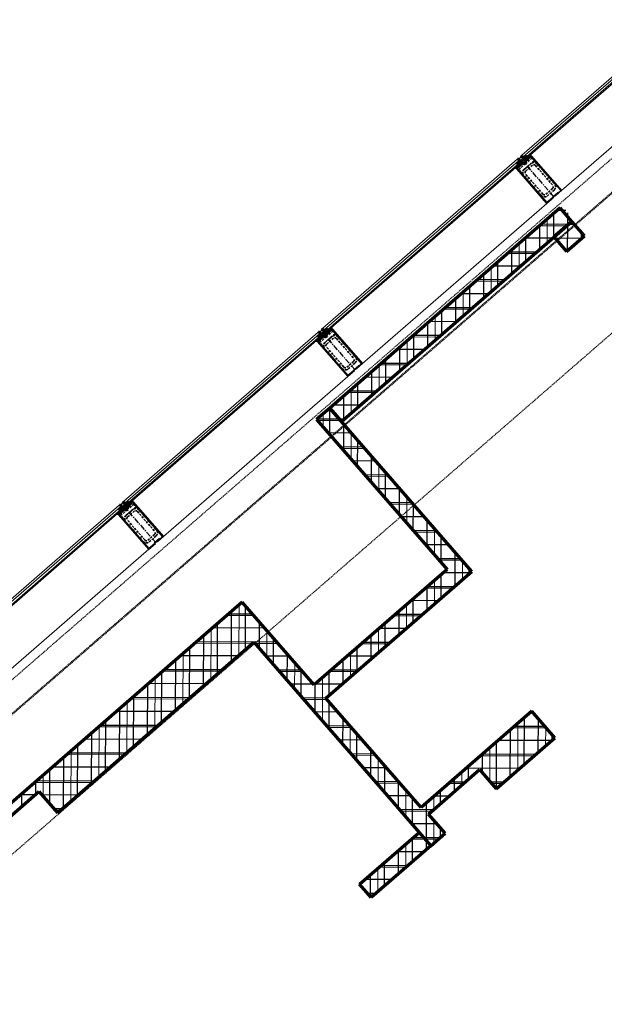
# Model space of a CAD drawing. Header units: millimetres. Extents: x 98667 to 994031, y -2704 to 533009.
# Tile 120 of 153: x 487303 to 490628, y 279529 to 285131. Entities that reach past the tile are written whole.
import ezdxf

# ---------------------------------------------------------------- set-up
doc = ezdxf.new("R2010")
doc.units = ezdxf.units.MM
for name, pattern in [('AP03000E0$0$CENTER', [50.8, 31.75, -6.35, 6.35, -6.35]), ('AP03000E0$0$HIDDEN', [9.525, 6.35, -3.175]), ('AP03000E0$0$HIDDENX2', [19.05, 12.7, -6.35])]:
    doc.linetypes.add(name, pattern=pattern)
for name, color, linetype, lineweight in [('A-WALL-FULL', 6, 'Continuous', 70), ('A-WALL-PATT', 5, 'Continuous', 15), ('AP03000E0$0$A-FLOR-EDGE', 1, 'AP03000E0$0$HIDDENX2', 15), ('AP03000E0$0$A-GLAZ-FULL-EXTR', 2, 'Continuous', 20), ('AP03000E0$0$A-GLAZ-MULL-EXTR', 3, 'Continuous', 35), ('AP03000E0$0$A-WALL-FNSH', 1, 'Continuous', 15)]:
    doc.layers.add(name, color=color, linetype=linetype, lineweight=lineweight)
doc.layers.add('A-WALL-PATT-50', color=5, linetype='Continuous')
doc.layers.add('AP03000E0$0$A-Slab Edge Guide', color=55, linetype='Continuous', lineweight=15, plot=False)

msp = doc.modelspace()

# ---------------------------------------------------------------- linework, layer by layer
at = {"color": 251, "linetype": 'AP03000E0$0$CENTER'}
for p, q in [((490342.4, 284121.8), (490145.6, 284348.2)), ((489210.4, 283137.7), (489013.5, 283364.1)), ((488078.3, 282153.6), (487881.5, 282380))]:
    msp.add_line(p, q, dxfattribs=at)
at = {"layer": 'A-WALL-FULL', "color": 251, "linetype": 'ByBlock'}
for p, q in [((490375.8, 284059.7), (489066.4, 282921.3)), ((490442.3, 283983.2), (490375.8, 284059.7)), ((489132.8, 282844.9), (490442.4, 283983.1)), ((490442.3, 283983.2), (490340.1, 283894.3)), ((490514.4, 283900.3), (490442.3, 283983.2)), ((490412.2, 283811.4), (490514.4, 283900.3)), ((490340.1, 283894.3), (490412.2, 283811.4)), ((489066.4, 282921.3), (488990.9, 282855.7)), ((489874.3, 281992), (489066.4, 282921.3)), ((489066.4, 282921.3), (489132.8, 282844.9)), ((489208.5, 282910.3), (489208.3, 282910.5)), ((488990.9, 282855.7), (489733.1, 282002.1)), ((489733.1, 282002.1), (488978.2, 281345.9)), ((489044.2, 281270.4), (489874.3, 281992)), ((488568.4, 281817.3), (486002.5, 279586.8)), ((488978.2, 281345.9), (488568.4, 281817.3)), ((488007.7, 281045), (488634.1, 281589.6)), ((488634.1, 281589.6), (488773.1, 281429.8)), ((488773.1, 281429.8), (489393.7, 280715.8)), ((489585.2, 280648), (489044.2, 281270.4)), ((490215.4, 281195.7), (489585.2, 280648)), ((490346.6, 281044.8), (490215.4, 281195.7)), ((487762, 280831.4), (488007.7, 281045)), ((490012.7, 280754.6), (490346.6, 281044.8)), ((487517.6, 280618.3), (487762, 280831.4)), ((489627, 280611.4), (489917.6, 280864)), ((489917.6, 280864), (490012.7, 280754.6)), ((487121.7, 280486.9), (487412.3, 280739.4)), ((487412.3, 280739.4), (487517.6, 280618.3)), ((489393.7, 280715.8), (489575.3, 280506.9)), ((489722.1, 280502), (489627, 280611.4)), ((489235.7, 280211.7), (489575.3, 280506.9)), ((489235.7, 280211.7), (489575.3, 280506.9)), ((489575.3, 280506.9), (489640.9, 280431.4)), ((489575.3, 280506.9), (489640.9, 280431.4)), ((489575.3, 280506.9), (489575.3, 280506.9)), ((489575.3, 280506.9), (489640.9, 280431.4)), ((489640.9, 280431.4), (489722.1, 280502)), ((489640.9, 280431.4), (489301.3, 280136.2)), ((489640.9, 280431.4), (489301.3, 280136.2)), ((489301.3, 280136.2), (489235.7, 280211.7)), ((489301.3, 280136.2), (489235.7, 280211.7))]:
    msp.add_line(p, q, dxfattribs=at)
at = {"layer": 'A-WALL-PATT', "color": 251, "linetype": 'Continuous'}
for p, q in [((490413.7, 283958.3), (490259.6, 283958.7)), ((490301.9, 283861.1), (490302.3, 283995.8)), ((490418.9, 283817.2), (490419.3, 283963.1)), ((490142.8, 283722.8), (490143.1, 283857.5)), ((490498.7, 283886.6), (490346.5, 283887)), ((490231.6, 283800), (490077.6, 283800.5)), ((489983.6, 283584.5), (489984, 283719.1)), ((490049.6, 283641.8), (489895.6, 283642.2)), ((489824.5, 283446.1), (489824.9, 283580.8)), ((489867.5, 283483.5), (489713.5, 283484)), ((489665.4, 283307.8), (489665.7, 283442.4)), ((489506.2, 283169.5), (489506.6, 283304.1)), ((489685.5, 283325.3), (489531.5, 283325.7)), ((489503.4, 283167), (489349.5, 283167.5)), ((489347.1, 283031.2), (489347.5, 283165.7)), ((489321.4, 283008.8), (489167.5, 283009.2)), ((489188, 282892.5), (489188.4, 283027.4)), ((489029, 282812), (489029.2, 282889)), ((489127.9, 282850.6), (488995.1, 282850.9)), ((489139.8, 282850.5), (489127.9, 282850.6)), ((489187.3, 282629.9), (489187.7, 282781.9)), ((489266.3, 282691.4), (489133.5, 282691.8)), ((489345.5, 282447.9), (489345.9, 282599.8)), ((489404.6, 282532.3), (489271.8, 282532.7)), ((489503.8, 282265.9), (489504.2, 282417.8)), ((489543, 282373.2), (489410.1, 282373.5)), ((489681.3, 282214), (489548.5, 282214.4)), ((489662, 282083.8), (489662.4, 282235.8)), ((489819.6, 282054.9), (489686.8, 282055.3)), ((489820.4, 281945.1), (489820.7, 282053.7)), ((489661.2, 281806.8), (489661.6, 281940)), ((489764.2, 281896.3), (489611.9, 281896.7)), ((488549.2, 281515.7), (488550, 281801.3)), ((489502.1, 281668.5), (489502.5, 281801.6)), ((488635, 281740.7), (488480.7, 281741.1)), ((489582.2, 281738.1), (489429.8, 281738.5)), ((488390, 281377.4), (488390.8, 281663)), ((488707.9, 281504.7), (488708.3, 281656.4)), ((489343, 281530.1), (489343.3, 281663.3)), ((488625.4, 281582), (488298.7, 281582.9)), ((488773.4, 281581.5), (488640.8, 281581.9)), ((489400.1, 281579.8), (489247.8, 281580.2)), ((488230.9, 281239.1), (488231.7, 281524.6)), ((489183.8, 281391.8), (489184.2, 281525)), ((488866.2, 281322.7), (488866.6, 281474.3)), ((488071.8, 281100.7), (488072.6, 281386.3)), ((488443.3, 281423.7), (488116.6, 281424.6)), ((488911.7, 281422.4), (488779.2, 281422.8)), ((489024.4, 281140.7), (489025.1, 281386.6)), ((489218.1, 281421.6), (489065.7, 281422)), ((488261.3, 281265.5), (487934.6, 281266.4)), ((489050.4, 281263.3), (488917.5, 281263.6)), ((487912.7, 280962.4), (487913.4, 281248)), ((488079.2, 281107.2), (487752.5, 281108.1)), ((487753.5, 280824.1), (487754.3, 281109.7)), ((489188.7, 281104.1), (489055.8, 281104.5)), ((489182.6, 280958.6), (489183.1, 281110.7)), ((490297.7, 281101.1), (490107.1, 281101.6)), ((490134.9, 280860.8), (490135.6, 281126.4)), ((490294, 280999.1), (490294.3, 281104.9)), ((489976, 280796.9), (489976.5, 280988.1)), ((487897.2, 280949), (487570.5, 280949.9)), ((487594.4, 280685.3), (487595.2, 280971.3)), ((489327.1, 280945), (489194.2, 280945.4)), ((489340.9, 280776.6), (489341.3, 280928.6)), ((490228.9, 280942.5), (489925.1, 280943.4)), ((487435.7, 280712.5), (487436, 280833)), ((489817.1, 280776.7), (489817.4, 280849.8)), ((487715.3, 280790.7), (487388.4, 280791.6)), ((489465.4, 280785.9), (489332.5, 280786.2)), ((489826.6, 280784.9), (489743, 280785.1)), ((490046.8, 280784.3), (489986.7, 280784.4)), ((489499.1, 280594.5), (489499.6, 280746.6)), ((489658, 280638.4), (489658.2, 280711.4)), ((487533.8, 280632.5), (487505.2, 280632.5)), ((489644.5, 280626.6), (489470.8, 280627.1)), ((489657.5, 280445.8), (489657.8, 280576)), ((489498.4, 280307.5), (489498.7, 280440.3)), ((489609.2, 280468), (489530.8, 280468.2)), ((489682.8, 280467.8), (489609.2, 280468)), ((489500.7, 280309.5), (489348.8, 280310)), ((489339.2, 280169.1), (489339.6, 280302)), ((489318.7, 280151.3), (489288.1, 280151.4))]:
    msp.add_line(p, q, dxfattribs=at)
at = {"layer": 'A-WALL-PATT-50', "color": 251, "linetype": 'Continuous'}
for p, q in [((490339.7, 283894), (490340.1, 284028.7)), ((490408, 284045.6), (490359.7, 284045.7)), ((490419.3, 283963.1), (490419.5, 284032.3)), ((490260.1, 283824.8), (490260.5, 283959.5)), ((490422.8, 283966.2), (490268.7, 283966.6)), ((490418.9, 283817.2), (490419.3, 283963.1)), ((490457.2, 283966.1), (490422.8, 283966.2)), ((490498.4, 283886.4), (490498.5, 283918.6)), ((490331.7, 283887), (490177.7, 283887.5)), ((490180.6, 283755.7), (490180.9, 283890.3)), ((490498.7, 283886.6), (490346.5, 283887)), ((490240.7, 283807.9), (490086.6, 283808.3)), ((490101, 283686.5), (490101.4, 283821.2)), ((490149.7, 283728.8), (489995.6, 283729.2)), ((490021.4, 283617.3), (490021.8, 283752)), ((489941.9, 283548.2), (489942.2, 283682.8)), ((490058.6, 283649.7), (489904.6, 283650.1)), ((489967.6, 283570.5), (489813.6, 283571)), ((489862.3, 283479), (489862.7, 283613.6)), ((489782.7, 283409.8), (489783.1, 283544.5)), ((489703.2, 283340.7), (489703.5, 283475.3)), ((489876.6, 283491.4), (489722.6, 283491.8)), ((489623.6, 283271.5), (489624, 283406.1)), ((489785.6, 283412.3), (489631.6, 283412.7)), ((489544, 283202.4), (489544.4, 283336.9)), ((489694.5, 283333.2), (489540.6, 283333.6)), ((489603.5, 283254), (489449.6, 283254.5)), ((489464.5, 283133.2), (489464.9, 283267.8)), ((489512.5, 283174.9), (489358.6, 283175.3)), ((489384.9, 283064), (489385.3, 283198.6)), ((489305.3, 282994.9), (489305.7, 283129.4)), ((489225.8, 282925.7), (489226.2, 283060.2)), ((489421.5, 283095.8), (489267.6, 283096.2)), ((489330.4, 283016.7), (489176.5, 283017.1)), ((489146.2, 282856.1), (489146.6, 282991.1)), ((489066.6, 282768.7), (489067, 282920.7)), ((489067, 282920.7), (489067, 282921.9)), ((489239.4, 282937.5), (489085.5, 282938)), ((489121, 282858.5), (488994.5, 282858.8)), ((489148.8, 282858.4), (489121, 282858.5)), ((489190.2, 282778.9), (489057.4, 282779.3)), ((489145.7, 282677.7), (489146.1, 282829.6)), ((489224.8, 282586.7), (489225.3, 282738.6)), ((489259.4, 282699.4), (489126.6, 282699.7)), ((489328.6, 282619.8), (489195.7, 282620.2)), ((489304, 282495.7), (489304.4, 282647.6)), ((489383.1, 282404.6), (489383.5, 282556.6)), ((489397.7, 282540.2), (489264.9, 282540.6)), ((489466.9, 282460.7), (489334.1, 282461)), ((489462.2, 282313.6), (489462.6, 282465.6)), ((489536.1, 282381.1), (489403.2, 282381.5)), ((489541.3, 282222.6), (489541.8, 282374.6)), ((489605.2, 282301.5), (489472.4, 282301.9)), ((489620.5, 282131.6), (489620.9, 282283.5)), ((489674.4, 282222), (489541.6, 282222.3)), ((489699.6, 282040.6), (489700, 282192.5)), ((489743.6, 282142.4), (489610.8, 282142.8)), ((489812.7, 282062.8), (489679.9, 282063.2)), ((489778.6, 281908.8), (489779.1, 282101.5)), ((489858.2, 281978), (489858.3, 282010.5)), ((489699, 281839.6), (489699.4, 281972.8)), ((489864.3, 281983.3), (489712, 281983.7)), ((489619.5, 281770.5), (489619.8, 281903.7)), ((489773.3, 281904.2), (489621, 281904.6)), ((489682.3, 281825.1), (489529.9, 281825.5)), ((489539.9, 281701.3), (489540.3, 281834.5)), ((488587, 281548.6), (488587.7, 281795.2)), ((488628.1, 281748.6), (488489.8, 281749)), ((488507.4, 281479.4), (488508.2, 281765)), ((489591.3, 281746), (489438.9, 281746.4)), ((489460.3, 281632.1), (489460.7, 281765.3)), ((488697.3, 281669), (488398.8, 281669.9)), ((488427.9, 281410.3), (488428.6, 281695.8)), ((488666.4, 281552.5), (488666.8, 281704.1)), ((489500.2, 281666.8), (489347.9, 281667.2)), ((489380.8, 281563), (489381.1, 281696.2)), ((488348.3, 281341.1), (488349.1, 281626.7)), ((488745.5, 281461.5), (488745.9, 281613.1)), ((489301.2, 281493.8), (489301.6, 281627)), ((488268.7, 281271.9), (488269.5, 281557.5)), ((488766.5, 281589.5), (488307.7, 281590.7)), ((489221.6, 281424.7), (489222, 281557.8)), ((489409.2, 281587.7), (489256.9, 281588.1)), ((488189.2, 281202.8), (488189.9, 281488.3)), ((488543.4, 281510.7), (488216.7, 281511.6)), ((488835.6, 281509.9), (488703.1, 281510.3)), ((488824.6, 281370.5), (488825, 281522.1)), ((489142.1, 281355.5), (489142.4, 281488.7)), ((489318.2, 281508.6), (489165.8, 281509)), ((488452.4, 281431.6), (488125.7, 281432.5)), ((488904.8, 281430.3), (488772.3, 281430.7)), ((488903.7, 281279.5), (488904.2, 281431.1)), ((488109.6, 281133.6), (488110.4, 281419.2)), ((489062.5, 281286.3), (489062.9, 281419.5)), ((489227.2, 281429.5), (489074.8, 281429.9)), ((488030, 281064.4), (488030.8, 281350)), ((488361.4, 281352.5), (488034.7, 281353.4)), ((488974, 281350.8), (488841.4, 281351.1)), ((488982.9, 281188.4), (488983.3, 281350.3)), ((489136.1, 281350.3), (488983.8, 281350.7)), ((488270.3, 281273.3), (487943.6, 281274.2)), ((487950.5, 280995.3), (487951.2, 281280.8)), ((489045.1, 281271.2), (488910.6, 281271.6)), ((487870.9, 280926.1), (487871.7, 281211.7)), ((489062, 281097.4), (489062.4, 281249.5)), ((488179.3, 281194.2), (487852.6, 281195.1)), ((489112.7, 281191.6), (488979.8, 281192)), ((489141.1, 281006.4), (489141.5, 281158.4)), ((490172.7, 280893.6), (490173.4, 281159.2)), ((490221.6, 281188.6), (490207.2, 281188.6)), ((490252.2, 280962.8), (490252.8, 281152.7)), ((488088.3, 281115.1), (487761.6, 281116)), ((487791.3, 280856.9), (487792.1, 281142.5)), ((489181.8, 281112.1), (489048.9, 281112.4)), ((490290.8, 281109), (490116.2, 281109.5)), ((487711.8, 280787.6), (487712.5, 281073.3)), ((489220.2, 280915.4), (489220.7, 281067.4)), ((490093.1, 280824.5), (490093.8, 281090.1)), ((490331.8, 281031.9), (490331.9, 281061.7)), ((487632.2, 280718.3), (487633, 281004.2)), ((487997.3, 281036), (487670.6, 281036.9)), ((489251, 281032.5), (489118.1, 281032.9)), ((490013.6, 280755.4), (490014.3, 281020.9)), ((490329.1, 281029.5), (490025.2, 281030.4)), ((487552.6, 280648.9), (487553.4, 280935)), ((487906.2, 280956.8), (487579.6, 280957.7)), ((489320.2, 280952.9), (489187.3, 280953.3)), ((489299.4, 280824.4), (489299.8, 280976.4)), ((490238, 280950.4), (489934.1, 280951.3)), ((489934.4, 280844.6), (489934.7, 280951.8)), ((487815.2, 280877.7), (487488.5, 280878.6)), ((489389.3, 280873.4), (489256.4, 280873.7)), ((489378.5, 280733.3), (489378.9, 280885.4)), ((490147, 280871.3), (489843.1, 280872.1)), ((489855, 280809.5), (489855.2, 280882.6)), ((487473.3, 280669.2), (487473.8, 280865.9)), ((487394.1, 280723.6), (487394.3, 280796.7)), ((487724.3, 280798.6), (487397.5, 280799.5)), ((489458.5, 280793.8), (489325.6, 280794.2)), ((489457.6, 280642.3), (489458, 280794.4)), ((489835.7, 280792.8), (489752.1, 280793)), ((489775.4, 280740.4), (489775.6, 280813.5)), ((490055.9, 280792.2), (489979.8, 280792.4)), ((487390.1, 280720.1), (487306.5, 280720.4)), ((487314.5, 280654.5), (487314.7, 280727.5)), ((487633.6, 280719.5), (487429.1, 280720)), ((489527.7, 280714.2), (489394.8, 280714.6)), ((489536.7, 280551.3), (489537.2, 280703.3)), ((489744.6, 280713.6), (489661, 280713.9)), ((489695.8, 280671.2), (489696, 280744.3)), ((489615.9, 280460.3), (489616.5, 280675.1)), ((487542.8, 280640.3), (487498.3, 280640.5)), ((489653.6, 280634.5), (489463.9, 280635)), ((489676, 280555.1), (489533.1, 280555.5)), ((489695.3, 280478.7), (489695.4, 280532.7)), ((489536.2, 280340.3), (489536.5, 280473.2)), ((489602.3, 280475.9), (489539.9, 280476.1)), ((489691.8, 280475.7), (489602.3, 280475.9)), ((489615.7, 280409.5), (489615.9, 280460.3)), ((489600.8, 280396.5), (489448.9, 280397)), ((489456.6, 280271.2), (489457, 280404)), ((489509.8, 280317.4), (489357.8, 280317.8)), ((489377, 280202), (489377.4, 280334.8)), ((489297.5, 280140.6), (489297.8, 280265.7)), ((489418.8, 280238.3), (489266.8, 280238.7)), ((489327.7, 280159.2), (489281.2, 280159.3))]:
    msp.add_line(p, q, dxfattribs=at)
at = {"layer": 'AP03000E0$0$A-FLOR-EDGE', "color": 251, "linetype": 'AP03000E0$0$HIDDEN'}
msp.add_line((461507.2, 258989.4), (576977.7, 359366.5), dxfattribs=at)
at = {"layer": 'AP03000E0$0$A-GLAZ-FULL-EXTR', "color": 251}
for p, q in [((490158.8, 284359.7), (491264.5, 285320.8)), ((491272.3, 285311.8), (490166.7, 284350.6)), ((490174.6, 284341.6), (491280.2, 285302.7)), ((491284.2, 285298.2), (490178.5, 284337.1)), ((490355.6, 284133.3), (491461.3, 285094.4)), ((490166.7, 284350.6), (490158.8, 284359.7)), ((490166.7, 284350.6), (490175.7, 284358.5)), ((490174.6, 284341.6), (490166.7, 284350.6)), ((490183.6, 284349.5), (490174.6, 284341.6)), ((490175.7, 284358.5), (490183.6, 284349.5)), ((490177.7, 284356.2), (490182.2, 284360.2)), ((490181.7, 284351.7), (490177.7, 284356.2)), ((490180.3, 284362.5), (490188.1, 284353.4)), ((490186.2, 284355.7), (490181.7, 284351.7)), ((490182.2, 284360.2), (490186.2, 284355.7)), ((489026.8, 283375.6), (490132.4, 284336.7)), ((490140.3, 284327.7), (489034.6, 283366.6)), ((489042.5, 283357.5), (490148.1, 284318.6)), ((490152.1, 284314.1), (489046.4, 283353)), ((490126.7, 284315.9), (490134.6, 284306.8)), ((490133.2, 284317.5), (490128.7, 284313.6)), ((490128.7, 284313.6), (490132.6, 284309.1)), ((490140.3, 284327.7), (490131.2, 284319.8)), ((490131.2, 284319.8), (490139.1, 284310.8)), ((490132.4, 284336.7), (490140.3, 284327.7)), ((490132.6, 284309.1), (490137.1, 284313)), ((490137.1, 284313), (490133.2, 284317.5)), ((490139.1, 284310.8), (490148.1, 284318.6)), ((490148.1, 284318.6), (490140.3, 284327.7)), ((490148.1, 284318.6), (490152.1, 284314.1)), ((490178.5, 284337.1), (490174.6, 284341.6)), ((489223.6, 283149.2), (490329.2, 284110.3)), ((487894.7, 282391.5), (489000.3, 283352.6)), ((489008.2, 283343.6), (487902.6, 282382.5)), ((489008.2, 283343.6), (488999.2, 283335.7)), ((488999.2, 283335.7), (489007, 283326.7)), ((489000.3, 283352.6), (489008.2, 283343.6)), ((489016.1, 283334.5), (489008.2, 283343.6)), ((489034.6, 283366.6), (489026.8, 283375.6)), ((489034.6, 283366.6), (489043.7, 283374.4)), ((489042.5, 283357.5), (489034.6, 283366.6)), ((489051.6, 283365.4), (489042.5, 283357.5)), ((489046.4, 283353), (489042.5, 283357.5)), ((489043.7, 283374.4), (489051.6, 283365.4)), ((489045.7, 283372.2), (489050.2, 283376.1)), ((489049.6, 283367.6), (489045.7, 283372.2)), ((489048.2, 283378.4), (489056.1, 283369.3)), ((489054.1, 283371.6), (489049.6, 283367.6)), ((489050.2, 283376.1), (489054.1, 283371.6)), ((487910.4, 282373.4), (489016.1, 283334.5)), ((489020, 283330), (487914.4, 282368.9)), ((488994.6, 283331.8), (489002.5, 283322.7)), ((489001.1, 283333.5), (488996.6, 283329.5)), ((488996.6, 283329.5), (489000.5, 283325)), ((489000.5, 283325), (489005.1, 283328.9)), ((489005.1, 283328.9), (489001.1, 283333.5)), ((489007, 283326.7), (489016.1, 283334.5)), ((489016.1, 283334.5), (489020, 283330)), ((488091.5, 282165.1), (489197.2, 283126.2)), ((487902.6, 282382.5), (487894.7, 282391.5)), ((487902.6, 282382.5), (487911.6, 282390.3)), ((487910.4, 282373.4), (487902.6, 282382.5)), ((487911.6, 282390.3), (487919.5, 282381.3)), ((487913.6, 282388.1), (487918.1, 282392)), ((487917.5, 282383.5), (487913.6, 282388.1)), ((487916.1, 282394.3), (487924, 282385.2)), ((487922.1, 282387.5), (487917.5, 282383.5)), ((487918.1, 282392), (487922.1, 282387.5)), ((486762.6, 281407.4), (487868.3, 282368.6)), ((487876.1, 282359.5), (486770.5, 281398.4)), ((486778.4, 281389.3), (487884, 282350.4)), ((487888, 282345.9), (486782.3, 281384.8)), ((487862.6, 282347.7), (487870.4, 282338.6)), ((487869.1, 282349.4), (487864.5, 282345.4)), ((487864.5, 282345.4), (487868.5, 282340.9)), ((487876.1, 282359.5), (487867.1, 282351.6)), ((487867.1, 282351.6), (487875, 282342.6)), ((487868.3, 282368.6), (487876.1, 282359.5)), ((487868.5, 282340.9), (487873, 282344.8)), ((487873, 282344.8), (487869.1, 282349.4)), ((487875, 282342.6), (487884, 282350.4)), ((487884, 282350.4), (487876.1, 282359.5)), ((487884, 282350.4), (487888, 282345.9)), ((487919.5, 282381.3), (487910.4, 282373.4)), ((487914.4, 282368.9), (487910.4, 282373.4)), ((486959.4, 281181), (488065.1, 282142.1))]:
    msp.add_line(p, q, dxfattribs=at)
at = {"layer": 'AP03000E0$0$A-GLAZ-FULL-EXTR', "color": 251, "linetype": 'Continuous'}
for p, q in [((490168.2, 284348.9), (490182.9, 284348.8)), ((490168.3, 284352.1), (490181.4, 284352)), ((490168.9, 284348.1), (490168.9, 284352.6)), ((490171, 284345.7), (490179.3, 284345.7)), ((490172, 284355.2), (490178.6, 284355.2)), ((490172.1, 284344.4), (490172.1, 284355.4)), ((490175.2, 284342.2), (490175.3, 284358.1)), ((490175.6, 284358.4), (490175.9, 284358.4)), ((490178.4, 284344.9), (490178.5, 284355.4)), ((490181.6, 284347.7), (490181.6, 284351.7)), ((490132, 284320.5), (490146.6, 284320.4)), ((490133.4, 284317.3), (490146.5, 284317.2)), ((490133.9, 284316.8), (490133.9, 284322.1)), ((490135.6, 284323.6), (490143.8, 284323.6)), ((490136.2, 284314.1), (490142.9, 284314.1)), ((490137, 284313.1), (490137.1, 284324.9)), ((490139, 284310.9), (490139.3, 284310.9)), ((490139.2, 284326.8), (490141.1, 284326.8)), ((490140.2, 284311.7), (490140.3, 284327.7)), ((490143.4, 284314.5), (490143.4, 284324.1)), ((490146.6, 284317.2), (490146.6, 284320.4)), ((490173.8, 284342.5), (490175.6, 284342.5)), ((488999.5, 283335.3), (488999.5, 283336.1)), ((489001.4, 283337.6), (489013.4, 283337.6)), ((489002.7, 283331.6), (489002.7, 283338.8)), ((489005, 283340.8), (489010.7, 283340.8)), ((489005.9, 283328), (489005.9, 283341.6)), ((489009, 283328.4), (489009.1, 283342.6)), ((489012.2, 283331.2), (489012.3, 283338.9)), ((489015.4, 283333.9), (489015.4, 283335.3)), ((489035, 283366.1), (489051, 283366)), ((489037.7, 283369.2), (489048.2, 283369.2)), ((489037.8, 283363), (489037.8, 283369.3)), ((489037.8, 283362.9), (489048.7, 283362.8)), ((489040.6, 283359.7), (489045, 283359.7)), ((489040.9, 283359.3), (489041, 283372.1)), ((489041.4, 283372.4), (489045.5, 283372.4)), ((489044.1, 283358.9), (489044.1, 283373.9)), ((489047.3, 283361.6), (489047.3, 283370.3)), ((489050.5, 283364.4), (489050.5, 283366.6)), ((489000.2, 283334.5), (489015.9, 283334.4)), ((489003, 283331.3), (489012.3, 283331.2)), ((489005.8, 283328.1), (489008.7, 283328.1)), ((487903.4, 282381.5), (487903.4, 282383.2)), ((487903.5, 282383.3), (487917.8, 282383.2)), ((487906.6, 282377.8), (487906.6, 282386)), ((487907.1, 282386.4), (487915, 282386.4)), ((487909.8, 282374.2), (487909.8, 282388.8)), ((487910.8, 282389.6), (487912.3, 282389.6)), ((487912.9, 282375.6), (487913, 282388.8)), ((487916.1, 282378.3), (487916.1, 282385.1)), ((487867.1, 282351.7), (487883, 282351.6)), ((487868.4, 282350.2), (487868.4, 282352.8)), ((487869.8, 282348.5), (487881.7, 282348.4)), ((487870.8, 282354.8), (487880.2, 282354.8)), ((487871.5, 282346.5), (487871.6, 282355.5)), ((487872.6, 282345.3), (487878.1, 282345.3)), ((487874.4, 282358), (487877.5, 282358)), ((487874.7, 282342.9), (487874.8, 282358.3)), ((487877.9, 282345.1), (487877.9, 282357.4)), ((487881.1, 282347.9), (487881.1, 282353.8)), ((487904.6, 282380.1), (487918.1, 282380)), ((487907.4, 282376.9), (487914.4, 282376.9)), ((487910.2, 282373.7), (487910.8, 282373.7)), ((487919.3, 282381.1), (487919.3, 282381.5))]:
    msp.add_line(p, q, dxfattribs=at)
at = {"layer": 'AP03000E0$0$A-GLAZ-MULL-EXTR', "color": 251}
for p, q in [((490140, 284343.3), (490136.2, 284340)), ((490166.2, 284313.1), (490140, 284343.3)), ((490155, 284356.4), (490151.3, 284353.1)), ((490151.3, 284353.1), (490177.5, 284322.9)), ((490178, 284330), (490155, 284356.4)), ((490210.1, 284357.9), (490178, 284330)), ((490181.3, 284326.2), (490211.1, 284352.1)), ((490189.8, 284346.9), (490210.6, 284364.9)), ((490193.1, 284343.1), (490189.8, 284346.9)), ((490210.1, 284357.9), (490193.1, 284343.1)), ((490210.6, 284364.9), (490210.1, 284357.9)), ((490213.4, 284354.1), (490210.1, 284357.9)), ((490211.1, 284352.1), (490248.5, 284309.1)), ((490383.9, 284157.9), (490213.4, 284354.1)), ((490140.8, 284304.3), (490120, 284286.2)), ((490159.1, 284313.6), (490127.1, 284285.7)), ((490127.1, 284285.7), (490144, 284300.5)), ((490132.6, 284283.9), (490162.4, 284309.8)), ((490136.2, 284340), (490159.1, 284313.6)), ((490144, 284300.5), (490140.8, 284304.3)), ((490162.4, 284309.8), (490164.4, 284307.6)), ((490164.4, 284307.6), (490196.1, 284335.1)), ((490194.1, 284337.4), (490166.2, 284313.1)), ((490177.5, 284322.9), (490181.3, 284326.2)), ((490196.1, 284335.1), (490194.1, 284337.4)), ((490248.5, 284309.1), (490379.7, 284158.2)), ((490120, 284286.2), (490127.1, 284285.7)), ((490127.1, 284285.7), (490130.3, 284281.9)), ((490130.3, 284281.9), (490300.9, 284085.7)), ((490170, 284240.9), (490132.6, 284283.9)), ((490301.2, 284090), (490170, 284240.9)), ((490362.6, 284147.3), (490330.9, 284119.8)), ((490330.9, 284119.8), (490332.9, 284117.5)), ((490336.7, 284120.8), (490364.6, 284145.1)), ((490338.7, 284118.5), (490336.7, 284120.8)), ((490379.7, 284158.2), (490348, 284130.6)), ((490348, 284130.6), (490350, 284128.4)), ((490350, 284128.4), (490383.9, 284157.9)), ((490364.6, 284145.1), (490362.6, 284147.3)), ((490300.9, 284085.7), (490338.7, 284118.5)), ((490332.9, 284117.5), (490301.2, 284090)), ((489007.9, 283359.2), (489004.1, 283355.9)), ((489004.1, 283355.9), (489027.1, 283329.5)), ((489034.1, 283329), (489007.9, 283359.2)), ((489023, 283372.3), (489019.2, 283369)), ((489019.2, 283369), (489045.5, 283338.9)), ((489045.9, 283345.9), (489023, 283372.3)), ((489032.3, 283323.5), (489064, 283351)), ((489062.1, 283353.3), (489034.1, 283329)), ((489045.5, 283338.9), (489049.2, 283342.1)), ((489078, 283373.8), (489045.9, 283345.9)), ((489049.2, 283342.1), (489079, 283368.1)), ((489057.8, 283362.8), (489078.5, 283380.9)), ((489061, 283359), (489057.8, 283362.8)), ((489078, 283373.8), (489061, 283359)), ((489064, 283351), (489062.1, 283353.3)), ((489078.5, 283380.9), (489078, 283373.8)), ((489081.3, 283370), (489078, 283373.8)), ((489079, 283368.1), (489116.4, 283325)), ((489251.9, 283173.8), (489081.3, 283370)), ((489008.7, 283320.2), (488987.9, 283302.1)), ((488987.9, 283302.1), (488995, 283301.6)), ((489027.1, 283329.5), (488995, 283301.6)), ((488995, 283301.6), (489012, 283316.4)), ((488995, 283301.6), (488998.3, 283297.9)), ((488998.3, 283297.9), (489168.9, 283101.6)), ((489000.5, 283299.8), (489030.4, 283325.7)), ((489037.9, 283256.8), (489000.5, 283299.8)), ((489012, 283316.4), (489008.7, 283320.2)), ((489030.4, 283325.7), (489032.3, 283323.5)), ((489116.4, 283325), (489247.6, 283174.1)), ((489169.2, 283105.9), (489037.9, 283256.8)), ((489247.6, 283174.1), (489215.9, 283146.5)), ((489217.9, 283144.3), (489251.9, 283173.8)), ((489168.9, 283101.6), (489206.6, 283134.4)), ((489200.8, 283133.4), (489169.2, 283105.9)), ((489230.6, 283163.2), (489198.9, 283135.7)), ((489198.9, 283135.7), (489200.8, 283133.4)), ((489204.6, 283136.7), (489232.5, 283161)), ((489206.6, 283134.4), (489204.6, 283136.7)), ((489215.9, 283146.5), (489217.9, 283144.3)), ((489232.5, 283161), (489230.6, 283163.2)), ((487890.9, 282388.2), (487887.1, 282385)), ((487887.1, 282385), (487913.4, 282354.8)), ((487913.9, 282361.8), (487890.9, 282388.2)), ((487946, 282389.7), (487913.9, 282361.8)), ((487917.2, 282358.1), (487947, 282384)), ((487925.7, 282378.7), (487946.4, 282396.8)), ((487946, 282389.7), (487929, 282374.9)), ((487946.4, 282396.8), (487946, 282389.7)), ((487949.2, 282385.9), (487946, 282389.7)), ((487947, 282384), (487984.4, 282340.9)), ((488119.8, 282189.7), (487949.2, 282385.9)), ((487876.6, 282336.1), (487855.9, 282318)), ((487895, 282345.4), (487862.9, 282317.5)), ((487862.9, 282317.5), (487879.9, 282332.3)), ((487868.5, 282315.7), (487898.3, 282341.7)), ((487875.8, 282375.1), (487872, 282371.8)), ((487872, 282371.8), (487895, 282345.4)), ((487902.1, 282344.9), (487875.8, 282375.1)), ((487879.9, 282332.3), (487876.6, 282336.1)), ((487898.3, 282341.7), (487900.3, 282339.4)), ((487900.3, 282339.4), (487932, 282366.9)), ((487930, 282369.2), (487902.1, 282344.9)), ((487913.4, 282354.8), (487917.2, 282358.1)), ((487929, 282374.9), (487925.7, 282378.7)), ((487932, 282366.9), (487930, 282369.2)), ((487984.4, 282340.9), (488115.6, 282190)), ((487855.9, 282318), (487862.9, 282317.5)), ((487862.9, 282317.5), (487866.2, 282313.8)), ((487866.2, 282313.8), (488036.8, 282117.5)), ((487905.9, 282272.7), (487868.5, 282315.7)), ((488037.1, 282121.8), (487905.9, 282272.7)), ((488098.5, 282179.1), (488066.8, 282151.6)), ((488072.6, 282152.6), (488100.5, 282176.9)), ((488115.6, 282190), (488083.9, 282162.5)), ((488083.9, 282162.5), (488085.8, 282160.2)), ((488085.8, 282160.2), (488119.8, 282189.7)), ((488100.5, 282176.9), (488098.5, 282179.1)), ((488036.8, 282117.5), (488074.5, 282150.3)), ((488068.8, 282149.3), (488037.1, 282121.8)), ((488066.8, 282151.6), (488068.8, 282149.3)), ((488074.5, 282150.3), (488072.6, 282152.6))]:
    msp.add_line(p, q, dxfattribs=at)
at = {"layer": 'AP03000E0$0$A-GLAZ-MULL-EXTR', "color": 251, "linetype": 'AP03000E0$0$HIDDENX2'}
for p, q in [((490178.4, 284310.5), (490216.2, 284343.3)), ((490216.2, 284343.3), (490229.3, 284328.2)), ((490140.7, 284277.7), (490178.4, 284310.5)), ((490229.3, 284328.2), (490153.8, 284262.6)), ((490172.7, 284279), (490210.4, 284311.8)), ((490180.9, 284269.6), (490218.6, 284302.4)), ((490236.2, 284301.1), (490334.6, 284187.9)), ((490245.7, 284309.3), (490344.1, 284196.1)), ((490153.8, 284262.6), (490140.7, 284277.7)), ((490268.6, 284130.5), (490170.2, 284243.7)), ((490278, 284138.7), (490179.6, 284251.9)), ((490333.4, 284170.3), (490295.7, 284137.5)), ((490341.6, 284160.8), (490303.9, 284128)), ((489097.2, 283344.1), (489021.7, 283278.5)), ((489046.4, 283326.4), (489084.1, 283359.2)), ((489084.1, 283359.2), (489097.2, 283344.1)), ((489008.6, 283293.6), (489046.4, 283326.4)), ((489021.7, 283278.5), (489008.6, 283293.6)), ((489040.6, 283294.9), (489078.3, 283327.7)), ((489048.8, 283285.5), (489086.5, 283318.3)), ((489104.2, 283317), (489202.6, 283203.8)), ((489113.6, 283325.2), (489212, 283212)), ((489136.5, 283146.4), (489038.1, 283259.6)), ((489146, 283154.6), (489047.6, 283267.8)), ((489201.4, 283186.2), (489163.6, 283153.4)), ((489209.6, 283176.8), (489171.8, 283144)), ((487876.6, 282309.5), (487914.3, 282342.3)), ((487965.1, 282360), (487889.7, 282294.4)), ((487908.5, 282310.8), (487946.3, 282343.6)), ((487914.3, 282342.3), (487952, 282375.1)), ((487916.7, 282301.4), (487954.5, 282334.2)), ((487952, 282375.1), (487965.1, 282360)), ((487972.1, 282332.9), (488070.5, 282219.7)), ((487981.5, 282341.1), (488080, 282227.9)), ((487889.7, 282294.4), (487876.6, 282309.5)), ((488004.5, 282162.3), (487906.1, 282275.5)), ((488013.9, 282170.5), (487915.5, 282283.7)), ((488069.3, 282202.1), (488031.6, 282169.3)), ((488077.5, 282192.7), (488039.8, 282159.9))]:
    msp.add_line(p, q, dxfattribs=at)
at = {"layer": 'AP03000E0$0$A-GLAZ-MULL-EXTR', "color": 251, "linetype": 'Continuous'}
for p, q in [((490191.1, 284348), (490198.7, 284348)), ((490191.6, 284344.9), (490195.1, 284344.8)), ((490192.3, 284344.1), (490192.3, 284349)), ((490194.8, 284351.2), (490202.4, 284351.2)), ((490195.4, 284345.2), (490195.5, 284351.8)), ((490198.4, 284354.4), (490206, 284354.3)), ((490198.6, 284347.9), (490198.6, 284354.6)), ((490201.8, 284350.7), (490201.8, 284357.3)), ((490202, 284357.5), (490209.6, 284357.5)), ((490205, 284353.5), (490205, 284360.1)), ((490205.7, 284360.7), (490210.3, 284360.7)), ((490208.2, 284356.2), (490208.2, 284362.9)), ((490209.3, 284363.8), (490210.5, 284363.8)), ((490122.1, 284288), (490129.6, 284288)), ((490122.2, 284286.1), (490122.2, 284288.1)), ((490125.3, 284285.8), (490125.4, 284290.9)), ((490125.7, 284291.2), (490133.3, 284291.1)), ((490128.5, 284287), (490128.5, 284293.6)), ((490129.3, 284294.3), (490136.9, 284294.3)), ((490131.7, 284289.8), (490131.7, 284296.4)), ((490133, 284297.5), (490140.6, 284297.4)), ((490134.9, 284292.5), (490134.9, 284299.2)), ((490136.6, 284300.6), (490143.9, 284300.6)), ((490138.1, 284295.3), (490138.1, 284301.9)), ((490140.2, 284303.8), (490141.2, 284303.8)), ((490141.3, 284298.1), (490141.3, 284303.7)), ((489057.9, 283362.6), (489057.9, 283363)), ((489058.4, 283362.1), (489064.5, 283362)), ((489060.5, 283365.2), (489068.1, 283365.2)), ((489061.1, 283359.1), (489061.1, 283365.7)), ((489064.2, 283368.4), (489071.8, 283368.4)), ((489064.3, 283361.9), (489064.3, 283368.5)), ((489067.5, 283364.6), (489067.5, 283371.3)), ((489067.8, 283371.5), (489075.4, 283371.5)), ((489070.7, 283367.4), (489070.7, 283374)), ((489071.4, 283374.7), (489078.1, 283374.7)), ((489073.8, 283370.2), (489073.9, 283376.8)), ((489075.1, 283377.9), (489078.3, 283377.9)), ((489077, 283372.9), (489077.1, 283379.6)), ((488989.4, 283302), (488995.4, 283302)), ((488991, 283301.9), (488991, 283304.8)), ((488991.5, 283305.2), (488999.1, 283305.2)), ((488994.2, 283301.7), (488994.2, 283307.6)), ((488995.1, 283308.3), (489002.7, 283308.3)), ((488997.4, 283303.7), (488997.4, 283310.3)), ((488998.7, 283311.5), (489006.3, 283311.5)), ((489000.6, 283306.5), (489000.6, 283313.1)), ((489002.4, 283314.7), (489010, 283314.6)), ((489003.7, 283309.2), (489003.8, 283315.9)), ((489006, 283317.8), (489010.8, 283317.8)), ((489006.9, 283312), (489007, 283318.6)), ((489010.1, 283314.8), (489010.1, 283318.5)), ((487929.9, 282382.4), (487937.5, 282382.4)), ((487929.9, 282375.8), (487930, 282382.4)), ((487933.1, 282378.6), (487933.2, 282385.2)), ((487933.6, 282385.6), (487941.2, 282385.5)), ((487936.3, 282381.3), (487936.3, 282388)), ((487937.2, 282388.7), (487944.8, 282388.7)), ((487939.5, 282384.1), (487939.5, 282390.7)), ((487940.9, 282391.9), (487946.1, 282391.9)), ((487942.7, 282386.9), (487942.7, 282393.5)), ((487944.5, 282395.1), (487946.3, 282395.1)), ((487945.9, 282389.6), (487945.9, 282396.3)), ((487866.2, 282320.4), (487866.2, 282327)), ((487868.1, 282328.7), (487875.7, 282328.7)), ((487869.4, 282323.2), (487869.4, 282329.8)), ((487871.8, 282331.9), (487879.4, 282331.8)), ((487872.6, 282325.9), (487872.6, 282332.6)), ((487875.4, 282335), (487877.6, 282335)), ((487875.8, 282328.7), (487875.8, 282335.3)), ((487879, 282331.5), (487879, 282333.4)), ((487926.3, 282379.3), (487933.9, 282379.2)), ((487926.8, 282377.5), (487926.8, 282379.7)), ((487928, 282376.1), (487930.3, 282376.1)), ((487856.7, 282318), (487856.7, 282318.7)), ((487857.2, 282319.2), (487864.8, 282319.2)), ((487859.8, 282317.8), (487859.9, 282321.5)), ((487860.9, 282322.4), (487868.5, 282322.3)), ((487863, 282317.6), (487863.1, 282324.3)), ((487864.5, 282325.5), (487872.1, 282325.5))]:
    msp.add_line(p, q, dxfattribs=at)
at = {"layer": 'AP03000E0$0$A-GLAZ-MULL-EXTR', "color": 251}
for centre in [(490156.1, 284359.1), (490156.7, 284358.3), (490157.4, 284357.6), (490158, 284356.8), (490158.7, 284356), (490159.3, 284355.3), (490133.4, 284339.4), (490134.1, 284338.6), (490134.7, 284337.9), (490135.4, 284337.1), (490136, 284336.4), (490136.7, 284335.6), (489001.4, 283355.3), (489002, 283354.5), (489002.7, 283353.8), (489003.3, 283353), (489004, 283352.3), (489004.6, 283351.5), (489024, 283375), (489024.6, 283374.2), (489025.3, 283373.5), (489026, 283372.7), (489026.6, 283372), (489027.3, 283371.2), (487891.9, 282390.9), (487892.6, 282390.1), (487893.2, 282389.4), (487893.9, 282388.6), (487894.6, 282387.9), (487895.2, 282387.1), (487869.3, 282371.2), (487869.9, 282370.4), (487870.6, 282369.7), (487871.3, 282368.9), (487871.9, 282368.2), (487872.6, 282367.4)]:
    msp.add_arc(centre, 2.83, 249.0607, 12.9393, dxfattribs=at)
at = {"layer": 'AP03000E0$0$A-GLAZ-MULL-EXTR', "color": 251, "linetype": 'AP03000E0$0$HIDDENX2'}
for centre, radius, start, end in [((490226.8, 284292.9), 25, 41, 131), ((490226.8, 284292.9), 12.5, 41, 131), ((490189.1, 284260.1), 25, 131, 221), ((490189.1, 284260.1), 12.5, 131, 221), ((490325.2, 284179.7), 12.5, 311, 41), ((490325.2, 284179.7), 25, 311, 41), ((490287.5, 284146.9), 25, 221, 311), ((490287.5, 284146.9), 12.5, 221, 311), ((489057, 283276), 25, 131, 221), ((489057, 283276), 12.5, 131, 221), ((489094.7, 283308.8), 25, 41, 131), ((489094.7, 283308.8), 12.5, 41, 131), ((489193.1, 283195.6), 12.5, 311, 41), ((489193.1, 283195.6), 25, 311, 41), ((489155.4, 283162.8), 25, 221, 311), ((489155.4, 283162.8), 12.5, 221, 311), ((487962.7, 282324.7), 25, 41, 131), ((487962.7, 282324.7), 12.5, 41, 131), ((487924.9, 282291.9), 25, 131, 221), ((487924.9, 282291.9), 12.5, 131, 221), ((488061.1, 282211.5), 12.5, 311, 41), ((488061.1, 282211.5), 25, 311, 41), ((488023.3, 282178.7), 25, 221, 311), ((488023.3, 282178.7), 12.5, 221, 311)]:
    msp.add_arc(centre, radius, start, end, dxfattribs=at)
at = {"layer": 'AP03000E0$0$A-Slab Edge Guide', "color": 251, "linetype": 'AP03000E0$0$HIDDEN'}
msp.add_line((461999.2, 258423.4), (577469.8, 358800.4), dxfattribs=at)
at = {"layer": 'AP03000E0$0$A-WALL-FNSH', "color": 251, "linetype": 'AP03000E0$0$HIDDEN'}
for p, q in [((461602.3, 258880), (577072.8, 359257)), ((461605.6, 258876.2), (577076.1, 359253.3))]:
    msp.add_line(p, q, dxfattribs=at)

doc.saveas('drawing.dxf')
